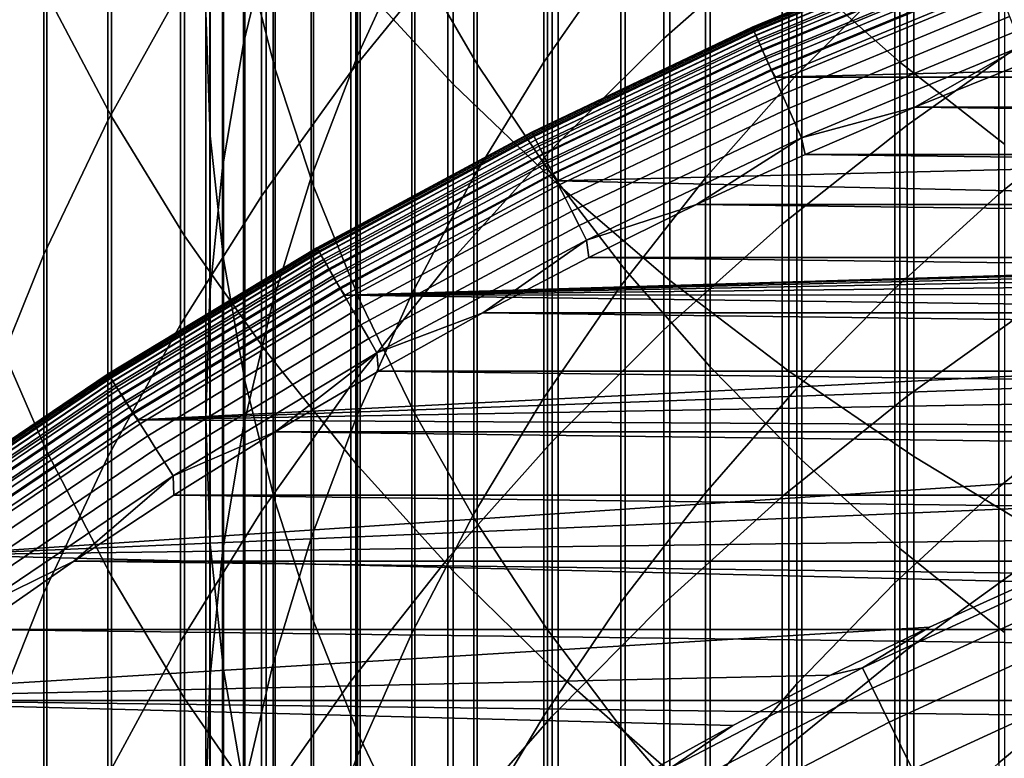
# Model space of a CAD drawing. Header units: metres. Extents: x -28 to 70, y -218 to 28.
# Tile 62 of 256: x -9.88 to -6.3, y -186.44 to -183.75. Entities that reach past the tile are written whole.
import ezdxf

# ---------------------------------------------------------------- set-up
doc = ezdxf.new("R2010")
doc.units = ezdxf.units.M
doc.layers.add('solid_10_261_432_XXX', color=7, linetype='CONTINUOUS')

msp = doc.modelspace()

# ---------------------------------------------------------------- linework, layer by layer
at = {"layer": 'solid_10_261_432_XXX'}
for points in [[(-6.627111, -181.552414, 456.824066), (-6.627111, -183.47847, 454.549957), (-6.150862, -183.760529, 454.782257), (-6.150862, -181.827972, 457.064026)], [(-8.65491, -181.78067, 453.151733), (-8.65491, -183.605453, 450.872742), (-8.301037, -183.988098, 451.170563), (-8.301037, -182.154968, 453.459961)], [(-6.677495, -182.076813, 453.395599), (-6.677495, -183.908203, 451.108368), (-7.034518, -183.593033, 450.863068), (-7.034518, -181.768524, 453.141724)], [(-8.213237, -182.185196, 449.767303), (-8.213237, -183.91658, 447.478455), (-8.440577, -183.525726, 447.191193), (-8.440577, -181.802414, 449.469391)], [(-8.948297, -182.29866, 446.289307), (-8.948297, -183.934158, 443.998657), (-9.057523, -183.503189, 443.699829), (-9.057523, -181.876083, 445.978699)], [(-9.788918, -181.9561, 436.178223), (-9.788918, -183.31311, 433.900848), (-9.989978, -183.802948, 434.183655), (-9.989978, -182.437943, 436.474426)], [(-9.777374, -181.934814, 449.572418), (-9.777374, -183.660919, 447.290558), (-9.542647, -184.106079, 447.617737), (-9.542647, -182.370804, 449.911774)], [(-9.062361, -182.389374, 439.627655), (-9.062361, -183.841278, 437.337036), (-8.954721, -183.394211, 437.062225), (-8.954721, -181.950058, 439.340637)], [(-8.648828, -182.519882, 436.52478), (-8.648828, -183.88623, 434.23175), (-8.451611, -183.454895, 433.982697), (-8.451611, -182.095566, 436.263947)], [(-6.297833, -182.36853, 453.635864), (-6.297833, -184.206436, 451.340485), (-6.677495, -183.908203, 451.108368), (-6.677495, -182.076813, 453.395599)], [(-8.301037, -182.154968, 453.459961), (-8.301037, -183.988098, 451.170563), (-7.920033, -184.354141, 451.455475), (-7.920033, -182.513031, 453.754852)], [(-9.183583, -182.629227, 443.093842), (-9.183583, -184.176559, 440.795288), (-9.199989, -183.728302, 440.502441), (-9.199989, -182.189224, 442.788727)], [(-7.958051, -182.556885, 450.05661), (-7.958051, -184.296097, 447.757416), (-8.213237, -183.91658, 447.478455), (-8.213237, -182.185196, 449.767303)], [(-7.971979, -182.625656, 433.503937), (-7.971979, -183.908722, 431.209137), (-7.69119, -183.507507, 430.992004), (-7.69119, -182.23056, 433.275848)], [(-8.80873, -182.715393, 446.595612), (-8.80873, -184.359177, 444.293335), (-8.948297, -183.934158, 443.998657), (-8.948297, -182.29866, 446.289307)], [(-8.320464, -182.314636, 430.346436), (-8.320464, -183.510818, 428.061401), (-8.672868, -183.944412, 428.280823), (-8.672868, -182.742004, 430.577728)], [(-7.105137, -182.327484, 427.462585), (-7.105137, -183.444214, 425.178284), (-7.535316, -183.82283, 425.356934), (-7.535316, -182.701035, 427.651611)], [(-9.291579, -182.367279, 433.354767), (-9.291579, -183.646347, 431.067139), (-9.555864, -184.120361, 431.323669), (-9.555864, -182.834045, 433.624268)], [(-9.542647, -182.370804, 449.911774), (-9.542647, -184.106079, 447.617737), (-9.276731, -184.539719, 447.936462), (-9.276731, -182.795486, 450.24231)], [(-9.139276, -182.833191, 439.917633), (-9.139276, -184.292908, 437.614655), (-9.062361, -183.841278, 437.337036), (-9.062361, -182.389374, 439.627655)], [(-7.052423, -182.751526, 430.582886), (-7.052423, -183.954071, 428.285706), (-6.69661, -183.596756, 428.104889), (-6.69661, -182.399338, 430.392303)], [(-8.816721, -182.953247, 436.791168), (-8.816721, -184.326782, 434.486084), (-8.648828, -183.88623, 434.23175), (-8.648828, -182.519882, 436.52478)], [(-7.920033, -182.513031, 453.754852), (-7.920033, -184.354141, 451.455475), (-7.513144, -184.702423, 451.726532), (-7.513144, -182.853699, 454.035431)], [(-7.675883, -182.916229, 450.336304), (-7.675883, -184.66301, 448.0271), (-7.958051, -184.296097, 447.757416), (-7.958051, -182.556885, 450.05661)], [(-9.136041, -183.067719, 443.397858), (-9.136041, -184.623245, 441.087128), (-9.183583, -184.176559, 440.795288), (-9.183583, -182.629227, 443.093842)], [(-8.225739, -183.034225, 433.739838), (-8.225739, -184.323639, 431.433685), (-7.971979, -183.908722, 431.209137), (-7.971979, -182.625656, 433.503937)], [(-8.639299, -183.124878, 446.896576), (-8.639299, -184.776794, 444.582916), (-8.80873, -184.359177, 444.293335), (-8.80873, -182.715393, 446.595612)], [(-7.535316, -182.701035, 427.651611), (-7.535316, -183.82283, 425.356934), (-7.940866, -184.223068, 425.545807), (-7.940866, -183.095917, 427.85144)], [(-8.672868, -182.742004, 430.577728), (-8.672868, -183.944412, 428.280823), (-8.996925, -184.395264, 428.508972), (-8.996925, -183.186401, 430.818237)], [(-7.384325, -183.121338, 430.78302), (-7.384325, -184.329254, 428.475586), (-7.052423, -183.954071, 428.285706), (-7.052423, -182.751526, 430.582886)], [(-6.176596, -182.756683, 424.853821), (-6.176596, -183.801361, 422.558685), (-6.651737, -184.137314, 422.706055), (-6.651737, -183.08844, 425.010376)], [(-9.276731, -182.795486, 450.24231), (-9.276731, -184.539719, 447.936462), (-8.980496, -184.960403, 448.245667), (-8.980496, -183.207489, 450.562988)], [(-9.555864, -182.834045, 433.624268), (-9.555864, -184.120361, 431.323669), (-9.788918, -184.606873, 431.586945), (-9.788918, -183.31311, 433.900848)], [(-9.185204, -183.279999, 440.209534), (-9.185204, -184.747604, 437.894165), (-9.139276, -184.292908, 437.614655), (-9.139276, -182.833191, 439.917633)], [(-7.513144, -182.853699, 454.035431), (-7.513144, -184.702423, 451.726532), (-7.0817, -185.031769, 451.98288), (-7.0817, -183.175858, 454.300751)], [(-7.367691, -183.262009, 450.605408), (-7.367691, -185.016052, 448.286591), (-7.675883, -184.66301, 448.0271), (-7.675883, -182.916229, 450.336304)], [(-8.954721, -183.394211, 437.062225), (-8.954721, -184.775055, 434.744904), (-8.816721, -184.326782, 434.486084), (-8.816721, -182.953247, 436.791168)], [(-6.318093, -183.258545, 427.933746), (-6.318093, -184.387894, 425.623596), (-5.918155, -184.065582, 425.471497), (-5.918155, -182.940536, 427.772827)], [(-8.451611, -183.454895, 433.982697), (-8.451611, -184.750839, 431.664856), (-8.225739, -184.323639, 431.433685), (-8.225739, -183.034225, 433.739838)], [(-9.057523, -183.503189, 443.699829), (-9.057523, -185.066864, 441.376953), (-9.136041, -184.623245, 441.087128), (-9.136041, -183.067719, 443.397858)], [(-7.940866, -183.095917, 427.85144), (-7.940866, -184.223068, 425.545807), (-8.320464, -184.6436, 425.744293), (-8.320464, -183.510818, 428.061401)], [(-6.651737, -183.08844, 425.010376), (-6.651737, -184.137314, 422.706055), (-7.105137, -184.497574, 422.864075), (-7.105137, -183.444214, 425.178284)], [(-8.440577, -183.525726, 447.191193), (-8.440577, -185.185608, 444.866394), (-8.639299, -184.776794, 444.582916), (-8.639299, -183.124878, 446.896576)], [(-7.69119, -183.507507, 430.992004), (-7.69119, -184.721039, 428.673859), (-7.384325, -184.329254, 428.475586), (-7.384325, -183.121338, 430.78302)], [(-7.0817, -183.175858, 454.300751), (-7.0817, -185.031769, 451.98288), (-6.627111, -185.341141, 452.223663), (-6.627111, -183.47847, 454.549957)], [(-9.980146, -183.205658, 446.955933), (-9.980146, -184.859177, 444.640045), (-9.777374, -185.323486, 444.961975), (-9.777374, -183.660919, 447.290558)], [(-8.996925, -183.186401, 430.818237), (-8.996925, -184.395264, 428.508972), (-9.291579, -184.861893, 428.745117), (-9.291579, -183.646347, 431.067139)], [(-8.980496, -183.207489, 450.562988), (-8.980496, -184.960403, 448.245667), (-8.65491, -185.366745, 448.544342), (-8.65491, -183.605453, 450.872742)], [(-9.199989, -183.728302, 440.502441), (-9.199989, -185.203796, 438.174591), (-9.185204, -184.747604, 437.894165), (-9.185204, -183.279999, 440.209534)], [(-7.034518, -183.593033, 450.863068), (-7.034518, -185.354065, 448.535004), (-7.367691, -185.016052, 448.286591), (-7.367691, -183.262009, 450.605408)], [(-6.69661, -183.596756, 428.104889), (-6.69661, -184.730713, 425.78537), (-6.318093, -184.387894, 425.623596), (-6.318093, -183.258545, 427.933746)], [(-9.788918, -183.31311, 433.900848), (-9.788918, -184.606873, 431.586945), (-9.989978, -185.104309, 431.85614), (-9.989978, -183.802948, 434.183655)], [(-9.062361, -183.841278, 437.337036), (-9.062361, -185.229507, 435.007294), (-8.954721, -184.775055, 434.744904), (-8.954721, -183.394211, 437.062225)], [(-8.648828, -183.88623, 434.23175), (-8.648828, -185.188889, 431.901917), (-8.451611, -184.750839, 431.664856), (-8.451611, -183.454895, 433.982697)], [(-7.105137, -183.444214, 425.178284), (-7.105137, -184.497574, 422.864075), (-7.535316, -184.880966, 423.032257), (-7.535316, -183.82283, 425.356934)], [(-7.214156, -183.78215, 235.300003), (-6.39518, -183.442093, 235.300003), (-6.39518, -183.442093, 226), (-7.214156, -183.78215, 226)], [(-6.393895, -183.445419, 225.940384), (-7.212708, -183.785416, 225.940384), (-7.214156, -183.78215, 226), (-6.39518, -183.442093, 226)], [(-7.21333, -183.784012, 235.328461), (-6.394446, -183.444, 235.328461), (-6.39518, -183.442093, 235.300003), (-7.214156, -183.78215, 235.300003)], [(-7.210861, -183.789566, 235.356369), (-6.392258, -183.449661, 235.356369), (-6.394446, -183.444, 235.328461), (-7.21333, -183.784012, 235.328461)], [(-7.212708, -183.785416, 225.940384), (-6.393895, -183.445419, 225.940384), (-6.389997, -183.455521, 225.880936), (-7.20831, -183.795303, 225.880936)], [(-7.206802, -183.798691, 235.383133), (-6.38866, -183.458984, 235.383133), (-6.392258, -183.449661, 235.356369), (-7.210861, -183.789566, 235.356369)], [(-7.20831, -183.795303, 225.880936), (-6.389997, -183.455521, 225.880936), (-6.383543, -183.472229, 225.823212), (-7.201029, -183.811661, 225.823212)], [(-7.201235, -183.811203, 235.408203), (-6.383725, -183.471756, 235.408203), (-6.38866, -183.458984, 235.383133), (-7.206802, -183.798691, 235.383133)], [(-7.194273, -183.826859, 235.431061), (-6.377553, -183.487732, 235.431061), (-6.383725, -183.471756, 235.408203), (-7.201235, -183.811203, 235.408203)], [(-8.948297, -183.934158, 443.998657), (-8.948297, -185.50592, 441.663788), (-9.057523, -185.066864, 441.376953), (-9.057523, -183.503189, 443.699829)], [(-7.971979, -183.908722, 431.209137), (-7.971979, -185.128082, 428.879852), (-7.69119, -184.721039, 428.673859), (-7.69119, -183.507507, 430.992004)], [(-7.201029, -183.811661, 225.823212), (-6.383543, -183.472229, 225.823212), (-6.374626, -183.495316, 225.768066), (-7.190971, -183.834274, 225.768066)], [(-7.186059, -183.845322, 235.451233), (-6.370271, -183.506592, 235.451248), (-6.377553, -183.487732, 235.431061), (-7.194273, -183.826859, 235.431061)], [(-7.190971, -183.834274, 225.768066), (-6.374626, -183.495316, 225.768066), (-6.363378, -183.524429, 225.716309), (-7.178282, -183.862808, 225.716309)], [(-7.17676, -183.866226, 235.468338), (-6.362028, -183.527924, 235.468338), (-6.370271, -183.506592, 235.451248), (-7.186059, -183.845322, 235.451233)], [(-6.627111, -183.47847, 454.549957), (-6.627111, -185.341141, 452.223663), (-6.150862, -185.629486, 452.44812), (-6.150862, -183.760529, 454.782257)], [(-8.320464, -183.510818, 428.061401), (-8.320464, -184.6436, 425.744293), (-8.672868, -185.083069, 425.95166), (-8.672868, -183.944412, 428.280823)], [(-8.213237, -183.91658, 447.478455), (-8.213237, -185.584213, 445.142792), (-8.440577, -185.185608, 444.866394), (-8.440577, -183.525726, 447.191193)], [(-7.178282, -183.862808, 225.716309), (-6.363378, -183.524429, 225.716309), (-6.349962, -183.559174, 225.668716), (-7.163148, -183.89682, 225.668716)], [(-7.166566, -183.889145, 235.48201), (-6.352991, -183.551331, 235.48201), (-6.362028, -183.527924, 235.468338), (-7.17676, -183.866226, 235.468338)], [(-7.155684, -183.913605, 235.491959), (-6.343344, -183.576309, 235.491959), (-6.352991, -183.551331, 235.48201), (-7.166566, -183.889145, 235.48201)], [(-7.163148, -183.89682, 225.668716), (-6.349962, -183.559174, 225.668716), (-6.334574, -183.599014, 225.625946), (-7.14579, -183.935852, 225.625946)], [(-7.144337, -183.939117, 235.498001), (-6.333285, -183.602341, 235.498001), (-6.343344, -183.576309, 235.491959), (-7.155684, -183.913605, 235.491959)], [(-8.65491, -183.605453, 450.872742), (-8.65491, -185.366745, 448.544342), (-8.301037, -185.757446, 448.831512), (-8.301037, -183.988098, 451.170563)], [(-7.14579, -183.935852, 225.625946), (-6.334574, -183.599014, 225.625946), (-6.31744, -183.643372, 225.588638), (-7.126462, -183.979294, 225.588638)], [(-7.144337, -183.939117, 235.498001), (-7.130092, -183.963654, 235.5), (-6.320981, -183.627838, 235.5), (-6.333285, -183.602341, 235.498001)], [(-7.052423, -183.954071, 428.285706), (-7.052423, -185.092865, 425.956299), (-6.69661, -184.730713, 425.78537), (-6.69661, -183.596756, 428.104889)], [(-6.677495, -183.908203, 451.108368), (-6.677495, -185.675873, 448.771545), (-7.034518, -185.354065, 448.535004), (-7.034518, -183.593033, 450.863068)], [(-9.291579, -183.646347, 431.067139), (-9.291579, -184.861893, 428.745117), (-9.555864, -185.342789, 428.988495), (-9.555864, -184.120361, 431.323669)], [(-6.320981, -183.627838, 235.5), (-7.130092, -183.963654, 235.5), (6.321019, -183.627853, 235.5)], [(-7.130092, -183.963654, 235.5), (7.13015, -183.963684, 235.5), (6.321019, -183.627853, 235.5)], [(-7.126462, -183.979294, 225.588638), (-6.31744, -183.643372, 225.588638), (-6.29881, -183.691605, 225.557358), (-7.105445, -184.02655, 225.557358)], [(-9.777374, -183.660919, 447.290558), (-9.777374, -185.323486, 444.961975), (-9.542647, -185.777496, 445.276794), (-9.542647, -184.106079, 447.617737)], [(-7.105445, -184.02655, 225.557358), (-6.29881, -183.691605, 225.557358), (-6.278955, -183.743011, 225.532532), (-7.083048, -184.076889, 225.532532)], [(-9.183583, -184.176559, 440.795288), (-9.183583, -185.659943, 438.454987), (-9.199989, -185.203796, 438.174591), (-9.199989, -183.728302, 440.502441)], [(-7.083048, -184.076889, 225.532532), (-6.278955, -183.743011, 225.532532), (-6.258167, -183.796844, 225.514542), (-7.059597, -184.129608, 225.514542)], [(-8.015127, -184.162689, 235.300003), (-7.214156, -183.78215, 235.300003), (-7.214156, -183.78215, 226), (-8.015127, -184.162689, 226)], [(-7.212708, -183.785416, 225.940384), (-8.013517, -184.165878, 225.940384), (-8.015127, -184.162689, 226), (-7.214156, -183.78215, 226)], [(-8.014209, -184.164505, 235.328461), (-7.21333, -183.784012, 235.328461), (-7.214156, -183.78215, 235.300003), (-8.015127, -184.162689, 235.300003)], [(-8.011467, -184.169922, 235.356369), (-7.210861, -183.789566, 235.356369), (-7.21333, -183.784012, 235.328461), (-8.014209, -184.164505, 235.328461)], [(-8.013517, -184.165878, 225.940384), (-7.212708, -183.785416, 225.940384), (-7.20831, -183.795303, 225.880936), (-8.008633, -184.175537, 225.880936)], [(-8.006957, -184.178833, 235.383133), (-7.206802, -183.798691, 235.383133), (-7.210861, -183.789566, 235.356369), (-8.011467, -184.169922, 235.356369)], [(-8.008633, -184.175537, 225.880936), (-7.20831, -183.795303, 225.880936), (-7.201029, -183.811661, 225.823212), (-8.000543, -184.191513, 225.823212)], [(-8.000772, -184.191055, 235.408188), (-7.201235, -183.811203, 235.408203), (-7.206802, -183.798691, 235.383133), (-8.006957, -184.178833, 235.383133)], [(-7.993038, -184.206345, 235.431061), (-7.194273, -183.826859, 235.431061), (-7.201235, -183.811203, 235.408203), (-8.000772, -184.191055, 235.408188)], [(-8.000543, -184.191513, 225.823212), (-7.201029, -183.811661, 225.823212), (-7.190971, -183.834274, 225.768066), (-7.989368, -184.213593, 225.768066)], [(-7.983912, -184.22438, 235.451233), (-7.186059, -183.845322, 235.451233), (-7.194273, -183.826859, 235.431061), (-7.993038, -184.206345, 235.431061)], [(-7.535316, -183.82283, 425.356934), (-7.535316, -184.880966, 423.032257), (-7.940866, -185.286255, 423.210022), (-7.940866, -184.223068, 425.545807)], [(-7.059597, -184.129608, 225.514542), (-6.258167, -183.796844, 225.514542), (-6.236748, -183.852295, 225.503647), (-7.035436, -184.183929, 225.503647)], [(-6.176596, -183.801361, 422.558685), (-6.176596, -184.78241, 420.235626), (-6.651737, -185.122284, 420.373688), (-6.651737, -184.137314, 422.706055)], [(-9.139276, -184.292908, 437.614655), (-9.139276, -185.688629, 435.272339), (-9.062361, -185.229507, 435.007294), (-9.062361, -183.841278, 437.337036)], [(-7.989368, -184.213593, 225.768066), (-7.190971, -183.834274, 225.768066), (-7.178282, -183.862808, 225.716309), (-7.97527, -184.241455, 225.716309)], [(-7.97358, -184.244797, 235.468338), (-7.17676, -183.866226, 235.468338), (-7.186059, -183.845322, 235.451233), (-7.983912, -184.22438, 235.451233)], [(-7.97527, -184.241455, 225.716309), (-7.178282, -183.862808, 225.716309), (-7.163148, -183.89682, 225.668716), (-7.958456, -184.274673, 225.668716)], [(-7.035436, -184.183929, 225.503647), (-6.236748, -183.852295, 225.503647), (-6.623354, -184.072235, 225.5)], [(-6.236748, -183.852295, 225.503647), (-6.220258, -183.910538, 225.5), (-6.623354, -184.072235, 225.5)], [(-8.816721, -184.326782, 434.486084), (-8.816721, -185.636276, 432.144043), (-8.648828, -185.188889, 431.901917), (-8.648828, -183.88623, 434.23175)], [(-7.962254, -184.267166, 235.48201), (-7.166566, -183.889145, 235.48201), (-7.17676, -183.866226, 235.468338), (-7.97358, -184.244797, 235.468338)], [(-7.950164, -184.291061, 235.491959), (-7.155684, -183.913605, 235.491959), (-7.166566, -183.889145, 235.48201), (-7.962254, -184.267166, 235.48201)], [(-7.958456, -184.274673, 225.668716), (-7.163148, -183.89682, 225.668716), (-7.14579, -183.935852, 225.625946), (-7.93917, -184.312775, 225.625946)], [(-8.80873, -184.359177, 444.293335), (-8.80873, -185.938889, 441.946686), (-8.948297, -185.50592, 441.663788), (-8.948297, -183.934158, 443.998657)], [(-8.225739, -184.323639, 431.433685), (-8.225739, -185.549026, 429.092865), (-7.971979, -185.128082, 428.879852), (-7.971979, -183.908722, 431.209137)], [(-7.958051, -184.296097, 447.757416), (-7.958051, -185.971283, 445.411163), (-8.213237, -185.584213, 445.142792), (-8.213237, -183.91658, 447.478455)], [(-7.937558, -184.315964, 235.498001), (-7.144337, -183.939117, 235.498001), (-7.155684, -183.913605, 235.491959), (-7.950164, -184.291061, 235.491959)], [(-7.93917, -184.312775, 225.625946), (-7.14579, -183.935852, 225.625946), (-7.126462, -183.979294, 225.588638), (-7.917696, -184.355209, 225.588638)], [(-6.297833, -184.206436, 451.340485), (-6.297833, -185.980377, 448.995361), (-6.677495, -185.675873, 448.771545), (-6.677495, -183.908203, 451.108368)], [(6.623337, -184.072235, 225.5), (-6.623354, -184.072235, 225.5), (-6.220258, -183.910538, 225.5)], [(-8.672868, -183.944412, 428.280823), (-8.672868, -185.083069, 425.95166), (-8.996925, -185.540039, 426.167328), (-8.996925, -184.395264, 428.508972)], [(-7.937558, -184.315964, 235.498001), (-7.922129, -184.339783, 235.5), (-7.130092, -183.963654, 235.5), (-7.144337, -183.939117, 235.498001)], [(-7.130092, -183.963654, 235.5), (-7.922129, -184.339783, 235.5), (7.13015, -183.963684, 235.5)], [(7.13015, -183.963684, 235.5), (-7.922129, -184.339783, 235.5), (-0.399133, -184.505142, 235.5), (7.922194, -184.339813, 235.5)], [(-7.384325, -184.329254, 428.475586), (-7.384325, -185.473129, 426.135742), (-7.052423, -185.092865, 425.956299), (-7.052423, -183.954071, 428.285706)], [(-8.301037, -183.988098, 451.170563), (-8.301037, -185.757446, 448.831512), (-7.920033, -186.13121, 449.106201), (-7.920033, -184.354141, 451.455475)], [(-7.917696, -184.355209, 225.588638), (-7.126462, -183.979294, 225.588638), (-7.105445, -184.02655, 225.557358), (-7.894347, -184.401352, 225.557358)], [(-7.894347, -184.401352, 225.557358), (-7.105445, -184.02655, 225.557358), (-7.083048, -184.076889, 225.532532), (-7.869463, -184.450516, 225.532532)], [(-7.869463, -184.450516, 225.532532), (-7.083048, -184.076889, 225.532532), (-7.059597, -184.129608, 225.514542), (-7.843409, -184.501999, 225.514542)], [(-7.035436, -184.183929, 225.503647), (-6.623354, -184.072235, 225.5), (-7.022515, -184.244156, 225.5)], [(7.022511, -184.244156, 225.5), (-7.022515, -184.244156, 225.5), (-6.623354, -184.072235, 225.5)], [(6.623337, -184.072235, 225.5), (7.022511, -184.244156, 225.5), (-6.623354, -184.072235, 225.5)], [(-6.318093, -184.387894, 425.623596), (-6.318093, -185.453171, 423.283234), (-5.918155, -185.126785, 423.140076), (-5.918155, -184.065582, 425.471497)], [(-9.542647, -184.106079, 447.617737), (-9.542647, -185.777496, 445.276794), (-9.276731, -186.219742, 445.583435), (-9.276731, -184.539719, 447.936462)], [(-9.555864, -184.120361, 431.323669), (-9.555864, -185.342789, 428.988495), (-9.788918, -185.83638, 429.238281), (-9.788918, -184.606873, 431.586945)], [(-7.843409, -184.501999, 225.514542), (-7.059597, -184.129608, 225.514542), (-7.035436, -184.183929, 225.503647), (-7.816564, -184.555038, 225.503647)], [(-6.651737, -184.137314, 422.706055), (-6.651737, -185.122284, 420.373688), (-7.105137, -185.486755, 420.521729), (-7.105137, -184.497574, 422.864075)], [(-9.136041, -184.623245, 441.087128), (-9.136041, -186.114517, 438.734406), (-9.183583, -185.659943, 438.454987), (-9.183583, -184.176559, 440.795288)], [(-8.796093, -184.582764, 235.300003), (-8.015127, -184.162689, 235.300003), (-8.015127, -184.162689, 226), (-8.796093, -184.582764, 226)], [(-8.013517, -184.165878, 225.940384), (-8.794327, -184.585861, 225.940384), (-8.796093, -184.582764, 226), (-8.015127, -184.162689, 226)], [(-8.795086, -184.584534, 235.328461), (-8.014209, -184.164505, 235.328461), (-8.015127, -184.162689, 235.300003), (-8.796093, -184.582764, 235.300003)], [(-8.792077, -184.589798, 235.356369), (-8.011467, -184.169922, 235.356369), (-8.014209, -184.164505, 235.328461), (-8.795086, -184.584534, 235.328461)], [(-8.794327, -184.585861, 225.940384), (-8.013517, -184.165878, 225.940384), (-8.008633, -184.175537, 225.880936), (-8.788966, -184.595261, 225.880936)], [(-8.787127, -184.59848, 235.383133), (-8.006957, -184.178833, 235.383133), (-8.011467, -184.169922, 235.356369), (-8.792077, -184.589798, 235.356369)], [(-8.788966, -184.595261, 225.880936), (-8.008633, -184.175537, 225.880936), (-8.000543, -184.191513, 225.823212), (-8.780088, -184.610809, 225.823212)], [(-8.78034, -184.610382, 235.408188), (-8.000772, -184.191055, 235.408188), (-8.006957, -184.178833, 235.383133), (-8.787127, -184.59848, 235.383133)], [(-7.816564, -184.555038, 225.503647), (-7.035436, -184.183929, 225.503647), (-7.417341, -184.426132, 225.5)], [(-7.035436, -184.183929, 225.503647), (-7.022515, -184.244156, 225.5), (-7.417341, -184.426132, 225.5)], [(-8.771852, -184.625259, 235.431046), (-7.993038, -184.206345, 235.431061), (-8.000772, -184.191055, 235.408188), (-8.78034, -184.610382, 235.408188)], [(-8.780088, -184.610809, 225.823212), (-8.000543, -184.191513, 225.823212), (-7.989368, -184.213593, 225.768066), (-8.767824, -184.632309, 225.768066)], [(-8.761837, -184.642807, 235.451233), (-7.983912, -184.22438, 235.451233), (-7.993038, -184.206345, 235.431061), (-8.771852, -184.625259, 235.431046)], [(-8.767824, -184.632309, 225.768066), (-7.989368, -184.213593, 225.768066), (-7.97527, -184.241455, 225.716309), (-8.752353, -184.659424, 225.716309)], [(-7.940866, -184.223068, 425.545807), (-7.940866, -185.286255, 423.210022), (-8.320464, -185.712097, 423.39682), (-8.320464, -184.6436, 425.744293)], [(-8.750499, -184.662674, 235.468338), (-7.97358, -184.244797, 235.468338), (-7.983912, -184.22438, 235.451233), (-8.761837, -184.642807, 235.451233)], [(-8.752353, -184.659424, 225.716309), (-7.97527, -184.241455, 225.716309), (-7.958456, -184.274673, 225.668716), (-8.7339, -184.691772, 225.668716)], [(-8.73807, -184.684464, 235.48201), (-7.962254, -184.267166, 235.48201), (-7.97358, -184.244797, 235.468338), (-8.750499, -184.662674, 235.468338)], [(7.417351, -184.426132, 225.5), (-7.417341, -184.426132, 225.5), (-7.022515, -184.244156, 225.5)], [(7.022511, -184.244156, 225.5), (7.417351, -184.426132, 225.5), (-7.022515, -184.244156, 225.5)], [(-9.185204, -184.747604, 437.894165), (-9.185204, -186.150848, 435.539215), (-9.139276, -185.688629, 435.272339), (-9.139276, -184.292908, 437.614655)], [(-8.724802, -184.707718, 235.491959), (-7.950164, -184.291061, 235.491959), (-7.962254, -184.267166, 235.48201), (-8.73807, -184.684464, 235.48201)], [(-8.7339, -184.691772, 225.668716), (-7.958456, -184.274673, 225.668716), (-7.93917, -184.312775, 225.625946), (-8.712736, -184.728867, 225.625946)], [(-8.710967, -184.731964, 235.498001), (-7.937558, -184.315964, 235.498001), (-7.950164, -184.291061, 235.491959), (-8.724802, -184.707718, 235.491959)], [(-8.954721, -184.775055, 434.744904), (-8.954721, -186.091507, 432.390381), (-8.816721, -185.636276, 432.144043), (-8.816721, -184.326782, 434.486084)], [(-8.712736, -184.728867, 225.625946), (-7.93917, -184.312775, 225.625946), (-7.917696, -184.355209, 225.588638), (-8.689169, -184.770172, 225.588638)], [(-8.710967, -184.731964, 235.498001), (-8.694539, -184.755081, 235.5), (-7.922129, -184.339783, 235.5), (-7.937558, -184.315964, 235.498001)], [(-8.451611, -184.750839, 431.664856), (-8.451611, -185.982437, 429.312195), (-8.225739, -185.549026, 429.092865), (-8.225739, -184.323639, 431.433685)], [(-7.675883, -184.66301, 448.0271), (-7.675883, -186.34549, 445.670624), (-7.958051, -185.971283, 445.411163), (-7.958051, -184.296097, 447.757416)], [(-7.69119, -184.721039, 428.673859), (-7.69119, -185.870224, 426.323151), (-7.384325, -185.473129, 426.135742), (-7.384325, -184.329254, 428.475586)], [(-8.639299, -184.776794, 444.582916), (-8.639299, -186.364334, 442.22464), (-8.80873, -185.938889, 441.946686), (-8.80873, -184.359177, 444.293335)], [(-7.922129, -184.339783, 235.5), (-8.694539, -184.755081, 235.5), (-0.797911, -184.520554, 235.5), (-0.399133, -184.505142, 235.5)], [(-8.689169, -184.770172, 225.588638), (-7.917696, -184.355209, 225.588638), (-7.894347, -184.401352, 225.557358), (-8.663545, -184.815094, 225.557358)], [(-7.920033, -184.354141, 451.455475), (-7.920033, -186.13121, 449.106201), (-7.513144, -186.486816, 449.367584), (-7.513144, -184.702423, 451.726532)], [(-8.996925, -184.395264, 428.508972), (-8.996925, -185.540039, 426.167328), (-9.291579, -186.013, 426.390503), (-9.291579, -184.861893, 428.745117)], [(-8.663545, -184.815094, 225.557358), (-7.894347, -184.401352, 225.557358), (-7.869463, -184.450516, 225.532532), (-8.636236, -184.862946, 225.532532)], [(-6.69661, -184.730713, 425.78537), (-6.69661, -185.800308, 423.435516), (-6.318093, -185.453171, 423.283234), (-6.318093, -184.387894, 425.623596)], [(-7.816564, -184.555038, 225.503647), (-7.417341, -184.426132, 225.5), (-7.80757, -184.618057, 225.5)], [(7.80759, -184.618057, 225.5), (-7.80757, -184.618057, 225.5), (-7.417341, -184.426132, 225.5)], [(7.417351, -184.426132, 225.5), (7.80759, -184.618057, 225.5), (-7.417341, -184.426132, 225.5)], [(-8.636236, -184.862946, 225.532532), (-7.869463, -184.450516, 225.532532), (-7.843409, -184.501999, 225.514542), (-8.607643, -184.913071, 225.514542)], [(-8.607643, -184.913071, 225.514542), (-7.843409, -184.501999, 225.514542), (-7.816564, -184.555038, 225.503647), (-8.578183, -184.964706, 225.503647)], [(-7.105137, -184.497574, 422.864075), (-7.105137, -185.486755, 420.521729), (-7.535316, -185.874649, 420.67926), (-7.535316, -184.880966, 423.032257)], [(-9.276731, -184.539719, 447.936462), (-9.276731, -186.219742, 445.583435), (-8.980496, -186.648788, 445.88092), (-8.980496, -184.960403, 448.245667)], [(-8.694539, -184.755081, 235.5), (-1.196214, -184.546234, 235.5), (-0.797911, -184.520554, 235.5)], [(-8.694539, -184.755081, 235.5), (-1.593737, -184.582153, 235.5), (-1.196214, -184.546234, 235.5)], [(-8.578183, -184.964706, 225.503647), (-7.816564, -184.555038, 225.503647), (-8.192874, -184.819778, 225.5)], [(-7.816564, -184.555038, 225.503647), (-7.80757, -184.618057, 225.5), (-8.192874, -184.819778, 225.5)], [(-9.788918, -184.606873, 431.586945), (-9.788918, -185.83638, 429.238281), (-9.989978, -186.341034, 429.493652), (-9.989978, -185.104309, 431.85614)], [(-9.555105, -185.041306, 235.300003), (-8.796093, -184.582764, 235.300003), (-8.796093, -184.582764, 226), (-9.555105, -185.041306, 226)], [(-8.794327, -184.585861, 225.940384), (-9.553186, -185.044312, 225.940384), (-9.555105, -185.041306, 226), (-8.796093, -184.582764, 226)], [(-9.554011, -185.04303, 235.328445), (-8.795086, -184.584534, 235.328461), (-8.796093, -184.582764, 235.300003), (-9.555105, -185.041306, 235.300003)], [(-9.550742, -185.048141, 235.356369), (-8.792077, -184.589798, 235.356369), (-8.795086, -184.584534, 235.328461), (-9.554011, -185.04303, 235.328445)], [(-9.553186, -185.044312, 225.940384), (-8.794327, -184.585861, 225.940384), (-8.788966, -184.595261, 225.880936), (-9.547362, -185.053436, 225.880936)], [(-9.545367, -185.056549, 235.383118), (-8.787127, -184.59848, 235.383133), (-8.792077, -184.589798, 235.356369), (-9.550742, -185.048141, 235.356369)], [(-9.547362, -185.053436, 225.880936), (-8.788966, -184.595261, 225.880936), (-8.780088, -184.610809, 225.823212), (-9.537719, -185.068527, 225.823212)], [(-9.537993, -185.0681, 235.408188), (-8.78034, -184.610382, 235.408188), (-8.787127, -184.59848, 235.383133), (-9.545367, -185.056549, 235.383118)], [(-9.528773, -185.082535, 235.431046), (-8.771852, -184.625259, 235.431046), (-8.78034, -184.610382, 235.408188), (-9.537993, -185.0681, 235.408188)], [(-9.537719, -185.068527, 225.823212), (-8.780088, -184.610809, 225.823212), (-8.767824, -184.632309, 225.768066), (-9.524397, -185.089386, 225.768066)], [(-8.694539, -184.755081, 235.5), (-1.990166, -184.628296, 235.5), (-1.593737, -184.582153, 235.5)], [(-9.517894, -185.099564, 235.451233), (-8.761837, -184.642807, 235.451233), (-8.771852, -184.625259, 235.431046), (-9.528773, -185.082535, 235.431046)], [(-9.524397, -185.089386, 225.768066), (-8.767824, -184.632309, 225.768066), (-8.752353, -184.659424, 225.716309), (-9.50759, -185.115692, 225.716309)], [(-9.505578, -185.118851, 235.468338), (-8.750499, -184.662674, 235.468338), (-8.761837, -184.642807, 235.451233), (-9.517894, -185.099564, 235.451233)], [(-9.057523, -185.066864, 441.376953), (-9.057523, -186.565964, 439.011902), (-9.136041, -186.114517, 438.734406), (-9.136041, -184.623245, 441.087128)], [(-8.694539, -184.755081, 235.5), (-2.385293, -184.684631, 235.5), (-1.990166, -184.628296, 235.5)], [(-8.320464, -184.6436, 425.744293), (-8.320464, -185.712097, 423.39682), (-8.672868, -186.15712, 423.59201), (-8.672868, -185.083069, 425.95166)], [(8.192895, -184.819778, 225.5), (-8.192874, -184.819778, 225.5), (-7.80757, -184.618057, 225.5)], [(7.80759, -184.618057, 225.5), (8.192895, -184.819778, 225.5), (-7.80757, -184.618057, 225.5)], [(-9.50759, -185.115692, 225.716309), (-8.752353, -184.659424, 225.716309), (-8.7339, -184.691772, 225.668716), (-9.487545, -185.147079, 225.668716)], [(-9.492076, -185.139984, 235.48201), (-8.73807, -184.684464, 235.48201), (-8.750499, -184.662674, 235.468338), (-9.505578, -185.118851, 235.468338)], [(-9.477663, -185.162552, 235.491959), (-8.724802, -184.707718, 235.491959), (-8.73807, -184.684464, 235.48201), (-9.492076, -185.139984, 235.48201)], [(-8.694539, -184.755081, 235.5), (-2.778863, -184.751129, 235.5), (-2.385293, -184.684631, 235.5)], [(-7.367691, -185.016052, 448.286591), (-7.367691, -186.705551, 445.920288), (-7.675883, -186.34549, 445.670624), (-7.675883, -184.66301, 448.0271)], [(-9.487545, -185.147079, 225.668716), (-8.7339, -184.691772, 225.668716), (-8.712736, -184.728867, 225.625946), (-9.464555, -185.183075, 225.625946)], [(-9.462634, -185.186081, 235.498001), (-8.710967, -184.731964, 235.498001), (-8.724802, -184.707718, 235.491959), (-9.477663, -185.162552, 235.491959)], [(-7.971979, -185.128082, 428.879852), (-7.971979, -186.282806, 426.517822), (-7.69119, -185.870224, 426.323151), (-7.69119, -184.721039, 428.673859)], [(-7.513144, -184.702423, 451.726532), (-7.513144, -186.486816, 449.367584), (-7.0817, -186.82312, 449.614777), (-7.0817, -185.031769, 451.98288)], [(-9.464555, -185.183075, 225.625946), (-8.712736, -184.728867, 225.625946), (-8.689169, -184.770172, 225.588638), (-9.438954, -185.223145, 225.588638)], [(-9.462634, -185.186081, 235.498001), (-9.444982, -185.208282, 235.5), (-8.694539, -184.755081, 235.5), (-8.710967, -184.731964, 235.498001)], [(-8.694539, -184.755081, 235.5), (-9.444982, -185.208282, 235.5), (-3.560146, -184.914398, 235.5), (-3.170551, -184.827744, 235.5)], [(-9.199989, -185.203796, 438.174591), (-9.199989, -186.614594, 435.806946), (-9.185204, -186.150848, 435.539215), (-9.185204, -184.747604, 437.894165)], [(-8.694539, -184.755081, 235.5), (-3.170551, -184.827744, 235.5), (-2.778863, -184.751129, 235.5)], [(-8.648828, -185.188889, 431.901917), (-8.648828, -186.426849, 429.537079), (-8.451611, -185.982437, 429.312195), (-8.451611, -184.750839, 431.664856)], [(-7.052423, -185.092865, 425.956299), (-7.052423, -186.167038, 423.596375), (-6.69661, -185.800308, 423.435516), (-6.69661, -184.730713, 425.78537)], [(-9.438954, -185.223145, 225.588638), (-8.689169, -184.770172, 225.588638), (-8.663545, -184.815094, 225.557358), (-9.411119, -185.266724, 225.557358)], [(-9.062361, -185.229507, 435.007294), (-9.062361, -186.553024, 432.640167), (-8.954721, -186.091507, 432.390381), (-8.954721, -184.775055, 434.744904)], [(-8.440577, -185.185608, 444.866394), (-8.440577, -186.780792, 442.496735), (-8.639299, -186.364334, 442.22464), (-8.639299, -184.776794, 444.582916)], [(-6.176596, -184.78241, 420.235626), (-6.176596, -185.699066, 417.886444), (-6.651737, -186.042618, 418.015076), (-6.651737, -185.122284, 420.373688)], [(-9.411119, -185.266724, 225.557358), (-8.663545, -184.815094, 225.557358), (-8.636236, -184.862946, 225.532532), (-9.381454, -185.313171, 225.532532)], [(-8.578183, -184.964706, 225.503647), (-8.192874, -184.819778, 225.5), (-8.572864, -185.031082, 225.5)], [(8.572872, -185.031082, 225.5), (-8.572864, -185.031082, 225.5), (-8.192874, -184.819778, 225.5)], [(8.192895, -184.819778, 225.5), (8.572872, -185.031082, 225.5), (-8.192874, -184.819778, 225.5)], [(-9.980146, -184.859177, 444.640045), (-9.980146, -186.448257, 442.27948), (-9.777374, -186.921249, 442.588501), (-9.777374, -185.323486, 444.961975)], [(-9.291579, -184.861893, 428.745117), (-9.291579, -186.013, 426.390503), (-9.555864, -186.500412, 426.620544), (-9.555864, -185.342789, 428.988495)], [(-9.381454, -185.313171, 225.532532), (-8.636236, -184.862946, 225.532532), (-8.607643, -184.913071, 225.514542), (-9.350393, -185.361786, 225.514542)], [(-7.535316, -184.880966, 423.032257), (-7.535316, -185.874649, 420.67926), (-7.940866, -186.284683, 420.845795), (-7.940866, -185.286255, 423.210022)], [(-9.444982, -185.208282, 235.5), (-3.947412, -185.011078, 235.5), (-3.560146, -184.914398, 235.5)], [(-9.350393, -185.361786, 225.514542), (-8.607643, -184.913071, 225.514542), (-8.578183, -184.964706, 225.503647), (-9.318392, -185.411896, 225.503647)], [(-9.318392, -185.411896, 225.503647), (-8.578183, -184.964706, 225.503647), (-8.947349, -185.251862, 225.5)], [(-8.980496, -184.960403, 448.245667), (-8.980496, -186.648788, 445.88092), (-8.65491, -187.063217, 446.168304), (-8.65491, -185.366745, 448.544342)], [(-8.578183, -184.964706, 225.503647), (-8.572864, -185.031082, 225.5), (-8.947349, -185.251862, 225.5)], [(-10.29027, -185.537186, 235.300003), (-9.555105, -185.041306, 235.300003), (-9.555105, -185.041306, 226), (-10.29027, -185.537186, 226)], [(-9.553186, -185.044312, 225.940384), (-10.288202, -185.5401, 225.940384), (-10.29027, -185.537186, 226), (-9.555105, -185.041306, 226)], [(-10.289091, -185.538849, 235.328445), (-9.554011, -185.04303, 235.328445), (-9.555105, -185.041306, 235.300003), (-10.29027, -185.537186, 235.300003)], [(-10.285571, -185.543793, 235.356354), (-9.550742, -185.048141, 235.356369), (-9.554011, -185.04303, 235.328445), (-10.289091, -185.538849, 235.328445)], [(-10.288202, -185.5401, 225.940384), (-9.553186, -185.044312, 225.940384), (-9.547362, -185.053436, 225.880936), (-10.281931, -185.548904, 225.880936)], [(-9.444982, -185.208282, 235.5), (-4.332023, -185.117676, 235.5), (-3.947412, -185.011078, 235.5)], [(8.947335, -185.251862, 225.5), (-8.947349, -185.251862, 225.5), (-8.572864, -185.031082, 225.5)], [(8.572872, -185.031082, 225.5), (8.947335, -185.251862, 225.5), (-8.572864, -185.031082, 225.5)], [(-7.034518, -185.354065, 448.535004), (-7.034518, -187.050278, 446.159332), (-7.367691, -186.705551, 445.920288), (-7.367691, -185.016052, 448.286591)], [(-7.0817, -185.031769, 451.98288), (-7.0817, -186.82312, 449.614777), (-6.627111, -187.138992, 449.846924), (-6.627111, -185.341141, 452.223663)], [(-10.279781, -185.551926, 235.383118), (-9.545367, -185.056549, 235.383118), (-9.550742, -185.048141, 235.356369), (-10.285571, -185.543793, 235.356354)], [(-10.281931, -185.548904, 225.880936), (-9.547362, -185.053436, 225.880936), (-9.537719, -185.068527, 225.823212), (-10.271544, -185.563507, 225.823212)], [(-10.271841, -185.563095, 235.408188), (-9.537993, -185.0681, 235.408188), (-9.545367, -185.056549, 235.383118), (-10.279781, -185.551926, 235.383118)], [(-10.261911, -185.577042, 235.431046), (-9.528773, -185.082535, 235.431046), (-9.537993, -185.0681, 235.408188), (-10.271841, -185.563095, 235.408188)], [(-10.271544, -185.563507, 225.823212), (-9.537719, -185.068527, 225.823212), (-9.524397, -185.089386, 225.768066), (-10.257197, -185.583679, 225.768066)], [(-8.948297, -185.50592, 441.663788), (-8.948297, -187.012741, 439.28653), (-9.057523, -186.565964, 439.011902), (-9.057523, -185.066864, 441.376953)], [(-10.250196, -185.593521, 235.451233), (-9.517894, -185.099564, 235.451233), (-9.528773, -185.082535, 235.431046), (-10.261911, -185.577042, 235.431046)], [(-10.257197, -185.583679, 225.768066), (-9.524397, -185.089386, 225.768066), (-9.50759, -185.115692, 225.716309), (-10.239098, -185.609116, 225.716309)], [(-10.236932, -185.612152, 235.468338), (-9.505578, -185.118851, 235.468338), (-9.517894, -185.099564, 235.451233), (-10.250196, -185.593521, 235.451233)], [(-10.239098, -185.609116, 225.716309), (-9.50759, -185.115692, 225.716309), (-9.487545, -185.147079, 225.668716), (-10.217511, -185.63945, 225.668716)], [(-9.444982, -185.208282, 235.5), (-4.713764, -185.234146, 235.5), (-4.332023, -185.117676, 235.5)], [(-8.672868, -185.083069, 425.95166), (-8.672868, -186.15712, 423.59201), (-8.996925, -186.619843, 423.794983), (-8.996925, -185.540039, 426.167328)], [(-7.384325, -185.473129, 426.135742), (-7.384325, -186.552109, 423.765259), (-7.052423, -186.167038, 423.596375), (-7.052423, -185.092865, 425.956299)], [(-10.222391, -185.632599, 235.48201), (-9.492076, -185.139984, 235.48201), (-9.505578, -185.118851, 235.468338), (-10.236932, -185.612152, 235.468338)], [(-10.206869, -185.654404, 235.491959), (-9.477663, -185.162552, 235.491959), (-9.492076, -185.139984, 235.48201), (-10.222391, -185.632599, 235.48201)], [(-10.217511, -185.63945, 225.668716), (-9.487545, -185.147079, 225.668716), (-9.464555, -185.183075, 225.625946), (-10.192751, -185.674255, 225.625946)], [(-8.225739, -185.549026, 429.092865), (-8.225739, -186.709457, 426.719177), (-7.971979, -186.282806, 426.517822), (-7.971979, -185.128082, 428.879852)], [(-6.651737, -185.122284, 420.373688), (-6.651737, -186.042618, 418.015076), (-7.105137, -186.411041, 418.153015), (-7.105137, -185.486755, 420.521729)], [(-6.318093, -185.453171, 423.283234), (-6.318093, -186.453537, 420.914398), (-5.918155, -186.123352, 420.780273), (-5.918155, -185.126785, 423.140076)], [(-10.190684, -185.677155, 235.498001), (-9.462634, -185.186081, 235.498001), (-9.477663, -185.162552, 235.491959), (-10.206869, -185.654404, 235.491959)], [(-10.192751, -185.674255, 225.625946), (-9.464555, -185.183075, 225.625946), (-9.438954, -185.223145, 225.588638), (-10.165181, -185.712997, 225.588638)], [(-10.190684, -185.677155, 235.498001), (-10.171772, -185.698334, 235.5), (-9.444982, -185.208282, 235.5), (-9.462634, -185.186081, 235.498001)], [(-8.816721, -185.636276, 432.144043), (-8.816721, -186.880737, 429.766785), (-8.648828, -186.426849, 429.537079), (-8.648828, -185.188889, 431.901917)], [(-8.213237, -185.584213, 445.142792), (-8.213237, -187.186874, 442.762024), (-8.440577, -186.780792, 442.496735), (-8.440577, -185.185608, 444.866394)], [(-9.444982, -185.208282, 235.5), (-10.171772, -185.698334, 235.5), (-5.092415, -185.360413, 235.5), (-4.713764, -185.234146, 235.5)], [(-10.165181, -185.712997, 225.588638), (-9.438954, -185.223145, 225.588638), (-9.411119, -185.266724, 225.557358), (-10.135204, -185.755127, 225.557358)], [(-9.183583, -185.659943, 438.454987), (-9.183583, -187.078293, 436.074677), (-9.199989, -186.614594, 435.806946), (-9.199989, -185.203796, 438.174591)], [(-9.318392, -185.411896, 225.503647), (-8.947349, -185.251862, 225.5), (-9.316123, -185.481995, 225.5)], [(9.316082, -185.481979, 225.5), (-9.316123, -185.481995, 225.5), (-8.947349, -185.251862, 225.5)], [(-9.139276, -185.688629, 435.272339), (-9.139276, -187.019272, 432.892487), (-9.062361, -186.553024, 432.640167), (-9.062361, -185.229507, 435.007294)], [(8.947335, -185.251862, 225.5), (9.316082, -185.481979, 225.5), (-8.947349, -185.251862, 225.5)], [(-10.135204, -185.755127, 225.557358), (-9.411119, -185.266724, 225.557358), (-9.381454, -185.313171, 225.532532), (-10.103257, -185.800034, 225.532532)], [(-7.940866, -185.286255, 423.210022), (-7.940866, -186.284683, 420.845795), (-8.320464, -186.715515, 421.020782), (-8.320464, -185.712097, 423.39682)], [(-10.103257, -185.800034, 225.532532), (-9.381454, -185.313171, 225.532532), (-9.350393, -185.361786, 225.514542), (-10.069807, -185.847046, 225.514542)], [(-9.777374, -185.323486, 444.961975), (-9.777374, -186.921249, 442.588501), (-9.542647, -187.383774, 442.890656), (-9.542647, -185.777496, 445.276794)], [(-10.171772, -185.698334, 235.5), (-5.467655, -185.496384, 235.5), (-5.092415, -185.360413, 235.5)], [(-10.069807, -185.847046, 225.514542), (-9.350393, -185.361786, 225.514542), (-9.318392, -185.411896, 225.503647), (-10.035342, -185.895493, 225.503647)], [(-9.555864, -185.342789, 428.988495), (-9.555864, -186.500412, 426.620544), (-9.788918, -187.000702, 426.856628), (-9.788918, -185.83638, 429.238281)], [(-8.65491, -185.366745, 448.544342), (-8.65491, -187.063217, 446.168304), (-8.301037, -187.461685, 446.44458), (-8.301037, -185.757446, 448.831512)], [(-6.677495, -185.675873, 448.771545), (-6.677495, -187.378479, 446.386902), (-7.034518, -187.050278, 446.159332), (-7.034518, -185.354065, 448.535004)], [(-6.627111, -185.341141, 452.223663), (-6.627111, -187.138992, 449.846924), (-6.150862, -187.433426, 450.063324), (-6.150862, -185.629486, 452.44812)], [(-10.035342, -185.895493, 225.503647), (-9.318392, -185.411896, 225.503647), (-9.678967, -185.721344, 225.5)], [(-9.318392, -185.411896, 225.503647), (-9.316123, -185.481995, 225.5), (-9.678967, -185.721344, 225.5)], [(-7.69119, -185.870224, 426.323151), (-7.69119, -186.954208, 423.94165), (-7.384325, -186.552109, 423.765259), (-7.384325, -185.473129, 426.135742)], [(-6.69661, -185.800308, 423.435516), (-6.69661, -186.804749, 421.057037), (-6.318093, -186.453537, 420.914398), (-6.318093, -185.453171, 423.283234)], [(-10.171772, -185.698334, 235.5), (-5.839266, -185.641968, 235.5), (-5.467655, -185.496384, 235.5)], [(9.678909, -185.721298, 225.5), (-9.678967, -185.721344, 225.5), (-9.316123, -185.481995, 225.5)], [(9.316082, -185.481979, 225.5), (9.678909, -185.721298, 225.5), (-9.316123, -185.481995, 225.5)], [(-8.80873, -185.938889, 441.946686), (-8.80873, -187.453339, 439.557373), (-8.948297, -187.012741, 439.28653), (-8.948297, -185.50592, 441.663788)], [(-7.105137, -185.486755, 420.521729), (-7.105137, -186.411041, 418.153015), (-7.535316, -186.803116, 418.299805), (-7.535316, -185.874649, 420.67926)], [(-8.996925, -185.540039, 426.167328), (-8.996925, -186.619843, 423.794983), (-9.291579, -187.098785, 424.005066), (-9.291579, -186.013, 426.390503)], [(-8.451611, -185.982437, 429.312195), (-8.451611, -187.148743, 426.926483), (-8.225739, -186.709457, 426.719177), (-8.225739, -185.549026, 429.092865)], [(-7.958051, -185.971283, 445.411163), (-7.958051, -187.581192, 443.019653), (-8.213237, -187.186874, 442.762024), (-8.213237, -185.584213, 445.142792)], [(-10.171772, -185.698334, 235.5), (-6.207042, -185.797089, 235.5), (-5.839266, -185.641968, 235.5)], [(-8.954721, -186.091507, 432.390381), (-8.954721, -187.34259, 430.000519), (-8.816721, -186.880737, 429.766785), (-8.816721, -185.636276, 432.144043)], [(-9.185204, -186.150848, 435.539215), (-9.185204, -187.488663, 433.146484), (-9.139276, -187.019272, 432.892487), (-9.139276, -185.688629, 435.272339)], [(-9.136041, -186.114517, 438.734406), (-9.136041, -187.54039, 436.341461), (-9.183583, -187.078293, 436.074677), (-9.183583, -185.659943, 438.454987)], [(-6.297833, -185.980377, 448.995361), (-6.297833, -187.689041, 446.602234), (-6.677495, -187.378479, 446.386902), (-6.677495, -185.675873, 448.771545)], [(-10.171772, -185.698334, 235.5), (-10.873456, -186.224289, 235.5), (-6.570673, -185.961609, 235.5), (-6.207042, -185.797089, 235.5)], [(10.035657, -185.969742, 225.5), (-10.035718, -185.969788, 225.5), (-9.678967, -185.721344, 225.5)], [(-10.035342, -185.895493, 225.503647), (-9.678967, -185.721344, 225.5), (-10.035718, -185.969788, 225.5)], [(9.678909, -185.721298, 225.5), (10.035657, -185.969742, 225.5), (-9.678967, -185.721344, 225.5)], [(-8.320464, -185.712097, 423.39682), (-8.320464, -186.715515, 421.020782), (-8.672868, -187.165741, 421.203674), (-8.672868, -186.15712, 423.59201)], [(-6.176596, -185.699066, 417.886444), (-6.176596, -186.550644, 415.512878), (-6.651737, -186.897614, 415.631989), (-6.651737, -186.042618, 418.015076)], [(-8.301037, -185.757446, 448.831512), (-8.301037, -187.461685, 446.44458), (-7.920033, -187.842865, 446.708893), (-7.920033, -186.13121, 449.106201)], [(-9.542647, -185.777496, 445.276794), (-9.542647, -187.383774, 442.890656), (-9.276731, -187.834305, 443.185028), (-9.276731, -186.219742, 445.583435)], [(-6.814113, -186.10849, 290.380646), (-6.101773, -185.781189, 290.380646), (-6.207036, -185.797089, 289), (-6.570673, -185.961609, 289)], [(-6.777802, -186.18251, 291.768799), (-6.069259, -185.856949, 291.768799), (-6.101773, -185.781189, 290.380646), (-6.814113, -186.10849, 290.380646)], [(-6.570673, -185.961609, 289), (-6.207036, -185.797089, 289), (-6.207042, -185.797089, 235.5), (-6.570673, -185.961609, 235.5)], [(-7.052423, -186.167038, 423.596375), (-7.052423, -187.175766, 421.207733), (-6.69661, -186.804749, 421.057037), (-6.69661, -185.800308, 423.435516)], [(-9.788918, -185.83638, 429.238281), (-9.788918, -187.000702, 426.856628), (-9.989978, -187.512207, 427.097992), (-9.989978, -186.341034, 429.493652)], [(-6.717236, -186.305984, 293.152618), (-6.015023, -185.983337, 293.152618), (-6.069259, -185.856949, 291.768799), (-6.777802, -186.18251, 291.768799)], [(-7.971979, -186.282806, 426.517822), (-7.971979, -187.371994, 424.124908), (-7.69119, -186.954208, 423.94165), (-7.69119, -185.870224, 426.323151)], [(-7.535316, -185.874649, 420.67926), (-7.535316, -186.803116, 418.299805), (-7.940866, -187.217575, 418.454987), (-7.940866, -186.284683, 420.845795)], [(-8.639299, -186.364334, 442.22464), (-8.639299, -187.886292, 439.823486), (-8.80873, -187.453339, 439.557373), (-8.80873, -185.938889, 441.946686)], [(-10.873456, -186.224289, 235.5), (-6.929937, -186.135437, 235.5), (-6.570673, -185.961609, 235.5)], [(10.386153, -186.227188, 225.5), (-10.386201, -186.227219, 225.5), (-10.035718, -185.969788, 225.5)], [(10.035657, -185.969742, 225.5), (10.386153, -186.227188, 225.5), (-10.035718, -185.969788, 225.5)], [(-7.675883, -186.34549, 445.670624), (-7.675883, -187.962402, 443.268707), (-7.958051, -187.581192, 443.019653), (-7.958051, -185.971283, 445.411163)], [(-6.929954, -186.135452, 289), (-6.570673, -185.961609, 289), (-6.570673, -185.961609, 235.5), (-6.929937, -186.135437, 235.5)], [(-6.814113, -186.10849, 290.380646), (-6.570673, -185.961609, 289), (-6.929954, -186.135452, 289)], [(-8.648828, -186.426849, 429.537079), (-8.648828, -187.599182, 427.139038), (-8.451611, -187.148743, 426.926483), (-8.451611, -185.982437, 429.312195)], [(-6.632507, -186.478714, 294.529877), (-5.939153, -186.160141, 294.529877), (-6.015023, -185.983337, 293.152618), (-6.717236, -186.305984, 293.152618)], [(-9.291579, -186.013, 426.390503), (-9.291579, -187.098785, 424.005066), (-9.555864, -187.592361, 424.221558), (-9.555864, -186.500412, 426.620544)], [(-6.651737, -186.042618, 418.015076), (-6.651737, -186.897614, 415.631989), (-7.105137, -187.269699, 415.759735), (-7.105137, -186.411041, 418.153015)], [(-9.057523, -186.565964, 439.011902), (-9.057523, -187.999313, 436.606415), (-9.136041, -187.54039, 436.341461), (-9.136041, -186.114517, 438.734406)], [(-9.062361, -186.553024, 432.640167), (-9.062361, -187.810806, 430.237457), (-8.954721, -187.34259, 430.000519), (-8.954721, -186.091507, 432.390381)], [(-7.50896, -186.471451, 290.380646), (-6.814113, -186.10849, 290.380646), (-6.929954, -186.135452, 289), (-7.284639, -186.318481, 289)], [(-7.468947, -186.543533, 291.768799), (-6.777802, -186.18251, 291.768799), (-6.814113, -186.10849, 290.380646), (-7.50896, -186.471451, 290.380646)], [(-10.873456, -186.224289, 235.5), (-7.284642, -186.318481, 235.5), (-6.929937, -186.135437, 235.5)], [(-9.199989, -186.614594, 435.806946), (-9.199989, -187.95961, 433.401367), (-9.185204, -187.488663, 433.146484), (-9.185204, -186.150848, 435.539215)], [(-7.920033, -186.13121, 449.106201), (-7.920033, -187.842865, 446.708893), (-7.513144, -188.205551, 446.960358), (-7.513144, -186.486816, 449.367584)], [(-7.284639, -186.318481, 289), (-6.929954, -186.135452, 289), (-6.929937, -186.135437, 235.5), (-7.284642, -186.318481, 235.5)], [(-6.318093, -186.453537, 420.914398), (-6.318093, -187.388275, 418.51889), (-5.918155, -187.054504, 418.393921), (-5.918155, -186.123352, 420.780273)], [(-8.672868, -186.15712, 423.59201), (-8.672868, -187.165741, 421.203674), (-8.996925, -187.633881, 421.393799), (-8.996925, -186.619843, 423.794983)], [(-7.402205, -186.663788, 293.152618), (-6.717236, -186.305984, 293.152618), (-6.777802, -186.18251, 291.768799), (-7.468947, -186.543533, 291.768799)], [(-7.384325, -186.552109, 423.765259), (-7.384325, -187.565353, 421.365967), (-7.052423, -187.175766, 421.207733), (-7.052423, -186.167038, 423.596375)], [(-6.523752, -186.700424, 295.898407), (-5.841767, -186.38707, 295.898407), (-5.939153, -186.160141, 294.529877), (-6.632507, -186.478714, 294.529877)], [(-10.873456, -186.224289, 235.5), (-11.548105, -186.784714, 235.5), (-7.634496, -186.510574, 235.5), (-7.284642, -186.318481, 235.5)], [(-9.276731, -186.219742, 445.583435), (-9.276731, -187.834305, 443.185028), (-8.980496, -188.271378, 443.470581), (-8.980496, -186.648788, 445.88092)], [(10.73006, -186.493393, 225.5), (-10.730085, -186.493423, 225.5), (-10.386201, -186.227219, 225.5)], [(10.386153, -186.227188, 225.5), (10.73006, -186.493393, 225.5), (-10.386201, -186.227219, 225.5)], [(-7.940866, -186.284683, 420.845795), (-7.940866, -187.217575, 418.454987), (-8.320464, -187.653076, 418.618042), (-8.320464, -186.715515, 421.020782)], [(-8.225739, -186.709457, 426.719177), (-8.225739, -187.804031, 424.314423), (-7.971979, -187.371994, 424.124908), (-7.971979, -186.282806, 426.517822)], [(-7.634495, -186.510574, 289), (-7.284639, -186.318481, 289), (-7.284642, -186.318481, 235.5), (-7.634496, -186.510574, 235.5)], [(-7.50896, -186.471451, 290.380646), (-7.284639, -186.318481, 289), (-7.634495, -186.510574, 289)], [(-7.308836, -186.832001, 294.529877), (-6.632507, -186.478714, 294.529877), (-6.717236, -186.305984, 293.152618), (-7.402205, -186.663788, 293.152618)], [(-8.440577, -186.780792, 442.496735), (-8.440577, -188.310089, 440.084015), (-8.639299, -187.886292, 439.823486), (-8.639299, -186.364334, 442.22464)], [(-7.367691, -186.705551, 445.920288), (-7.367691, -188.329208, 443.508362), (-7.675883, -187.962402, 443.268707), (-7.675883, -186.34549, 445.670624)], [(-6.391142, -186.970764, 297.256012), (-5.723019, -186.663788, 297.256012), (-5.841767, -186.38707, 295.898407), (-6.523752, -186.700424, 295.898407)], [(-8.816721, -186.880737, 429.766785), (-8.816721, -188.059235, 427.35614), (-8.648828, -187.599182, 427.139038), (-8.648828, -186.426849, 429.537079)], [(-7.105137, -186.411041, 418.153015), (-7.105137, -187.269699, 415.759735), (-7.535316, -187.665665, 415.89566), (-7.535316, -186.803116, 418.299805)]]:
    msp.add_3dface(points, dxfattribs=at)

doc.saveas('drawing.dxf')
